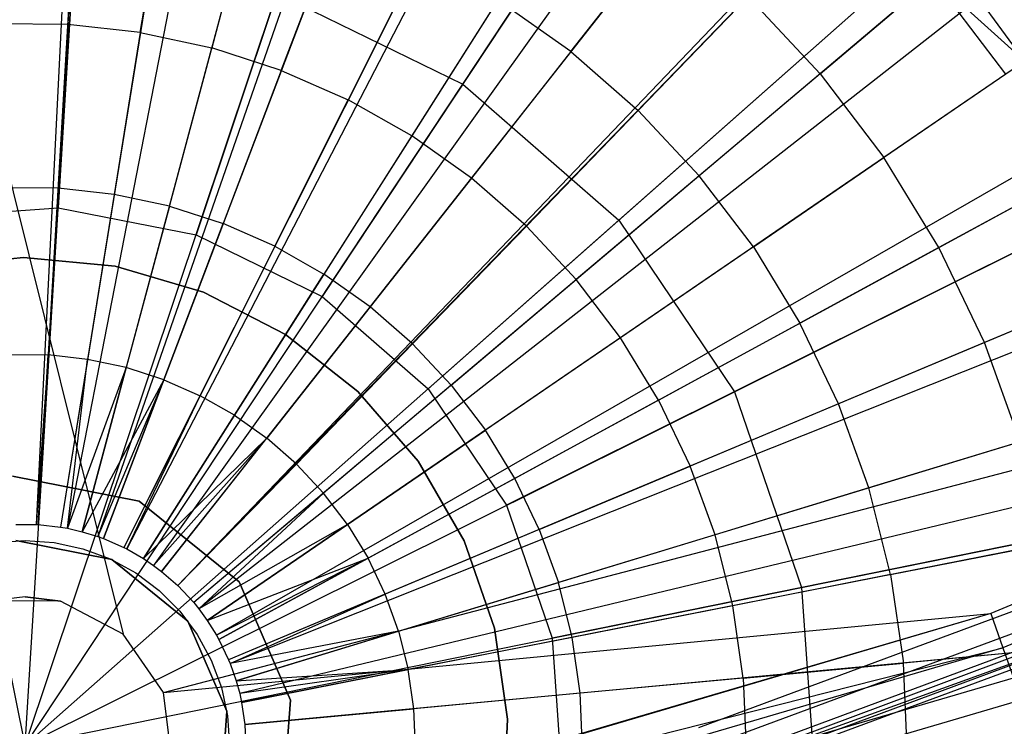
# Model space of a CAD drawing. Extents: x 0.2 to 44.2, y -21.9 to 24.
# Tile 76 of 239: x 25.9 to 27.8, y -15.9 to -14.6. Entities that reach past the tile are written whole.
import ezdxf

# ---------------------------------------------------------------- set-up
doc = ezdxf.new("R2010")
doc.units = 0
doc.header["$LTSCALE"] = 2.54
doc.layers.get('0').update_dxf_attribs({"color": 13, "linetype": 'CONTINUOUS'})

# ---------------------------------------------------------------- blocks, each defined once
blk = doc.blocks.new('GRUPUJ_2')
at = {"color": 0}
for p, q in [((22.0748, 4.4952, 28.5), (21.9831, 2.6575, 29.05)), ((22.0748, 4.4952, 28.5), (21.9831, 2.6575, 29.05)), ((22.0955, 4.4941, 28.5), (21.9869, 2.6573, 29.05)), ((22.0955, 4.4941, 28.5), (21.9869, 2.6573, 29.05)), ((22.3221, 4.4691, 28.5), (22.0281, 2.6527, 29.05)), ((22.3221, 4.4691, 28.5), (22.0281, 2.6527, 29.05)), ((22.3935, 4.4564, 28.5), (22.0412, 2.6504, 29.05)), ((22.3935, 4.4564, 28.5), (22.0412, 2.6504, 29.05)), ((22.5449, 4.4213, 28.5), (22.0688, 2.644, 29.05)), ((22.5449, 4.4213, 28.5), (22.0688, 2.644, 29.05)), ((22.7034, 4.3726, 28.5), (22.0976, 2.6351, 29.05)), ((22.7034, 4.3726, 28.5), (22.0976, 2.6351, 29.05)), ((22.7618, 4.3513, 28.5), (22.1083, 2.6313, 29.05)), ((22.7618, 4.3513, 28.5), (22.1083, 2.6313, 29.05)), ((22.9705, 4.2596, 28.5), (22.1463, 2.6146, 29.05)), ((22.9705, 4.2596, 28.5), (22.1463, 2.6146, 29.05)), ((22.9982, 4.2455, 28.5), (22.1514, 2.612, 29.05)), ((22.9982, 4.2455, 28.5), (22.1514, 2.612, 29.05)), ((23.1689, 4.1473, 28.5), (22.1824, 2.5941, 29.05)), ((23.1689, 4.1473, 28.5), (22.1824, 2.5941, 29.05)), ((23.272, 4.0778, 28.5), (22.2012, 2.5814, 29.05)), ((23.272, 4.0778, 28.5), (22.2012, 2.5814, 29.05)), ((23.3548, 4.0156, 28.5), (22.2163, 2.5701, 29.05)), ((23.3548, 4.0156, 28.5), (22.2163, 2.5701, 29.05)), ((22.0594, 3.884, 28.7518), (22.0418, 3.5857, 28.8487)), ((22.0594, 3.884, 28.7518), (22.0418, 3.5857, 28.8487)), ((22.1767, 3.5708, 28.8487), (22.2245, 3.8658, 28.7518)), ((22.1767, 3.5708, 28.8487), (22.2245, 3.8658, 28.7518)), ((23.519, 3.8728, 28.5), (22.2463, 2.5441, 29.05)), ((23.519, 3.8728, 28.5), (22.2463, 2.5441, 29.05)), ((23.5265, 3.8657, 28.5), (22.2463, 2.5441, 29.05)), ((23.5265, 3.8657, 28.5), (22.2463, 2.5441, 29.05)), ((22.3868, 3.831, 28.7518), (22.3094, 3.5424, 28.8487)), ((22.3868, 3.831, 28.7518), (22.3094, 3.5424, 28.8487)), ((22.4386, 3.5006, 28.8487), (22.5448, 3.78, 28.7518)), ((22.4386, 3.5006, 28.8487), (22.5448, 3.78, 28.7518)), ((22.9767, 3.5355, 28.7518), (23.1584, 3.7662, 28.6401)), ((22.9767, 3.5355, 28.7518), (23.1584, 3.7662, 28.6401)), ((23.6821, 3.6991, 28.5), (22.276, 2.5124, 29.05)), ((23.6821, 3.6991, 28.5), (22.276, 2.5124, 29.05)), ((22.6968, 3.7133, 28.7518), (22.5629, 3.4461, 28.8487)), ((22.6968, 3.7133, 28.7518), (22.5629, 3.4461, 28.8487)), ((23.4396, 3.4944, 28.6401), (23.6493, 3.6715, 28.5202)), ((23.4396, 3.4944, 28.6401), (23.6493, 3.6715, 28.5202)), ((23.7847, 3.4935, 28.5202), (23.6493, 3.6715, 28.5202)), ((23.8201, 3.5177, 28.5), (23.6493, 3.6715, 28.5202)), ((23.8201, 3.5177, 28.5), (23.6493, 3.6715, 28.5202)), ((23.7847, 3.4935, 28.5202), (23.6493, 3.6715, 28.5202)), ((23.7344, 3.6348, 28.5), (22.2855, 2.5007, 29.05)), ((23.7344, 3.6348, 28.5), (22.2855, 2.5007, 29.05)), ((22.8412, 3.6315, 28.7518), (22.681, 3.3792, 28.8487)), ((22.8412, 3.6315, 28.7518), (22.681, 3.3792, 28.8487)), ((22.9767, 3.5355, 28.7518), (22.8412, 3.6315, 28.7518)), ((22.9767, 3.5355, 28.7518), (22.8412, 3.6315, 28.7518)), ((23.3059, 3.6375, 28.6401), (23.1017, 3.4263, 28.7518)), ((23.3059, 3.6375, 28.6401), (23.1017, 3.4263, 28.7518)), ((23.4396, 3.4944, 28.6401), (23.3059, 3.6375, 28.6401)), ((23.4396, 3.4944, 28.6401), (23.3059, 3.6375, 28.6401)), ((23.8201, 3.5177, 28.5), (23.7344, 3.6348, 28.5)), ((23.8201, 3.5177, 28.5), (23.7344, 3.6348, 28.5)), ((22.0418, 3.5857, 28.8487), (21.9061, 3.5868, 28.8487)), ((22.0418, 3.5857, 28.8487), (21.9061, 3.5868, 28.8487)), ((22.0418, 3.5857, 28.8487), (22.0238, 3.2819, 28.9307)), ((22.0418, 3.5857, 28.8487), (22.0238, 3.2819, 28.9307)), ((22.1767, 3.5708, 28.8487), (22.0418, 3.5857, 28.8487)), ((22.1767, 3.5708, 28.8487), (22.0418, 3.5857, 28.8487)), ((22.1767, 3.5708, 28.8487), (22.1281, 3.2704, 28.9307)), ((22.1767, 3.5708, 28.8487), (22.1281, 3.2704, 28.9307)), ((22.1767, 3.5708, 28.8487), (22.3094, 3.5424, 28.8487)), ((22.1767, 3.5708, 28.8487), (22.3094, 3.5424, 28.8487)), ((22.2307, 3.2484, 28.9307), (22.3094, 3.5424, 28.8487)), ((22.2307, 3.2484, 28.9307), (22.3094, 3.5424, 28.8487)), ((22.4386, 3.5006, 28.8487), (22.3094, 3.5424, 28.8487)), ((22.4386, 3.5006, 28.8487), (22.3094, 3.5424, 28.8487)), ((22.9767, 3.5355, 28.7518), (22.7918, 3.3007, 28.8487)), ((22.9767, 3.5355, 28.7518), (22.7918, 3.3007, 28.8487)), ((22.9767, 3.5355, 28.7518), (23.1017, 3.4263, 28.7518)), ((22.9767, 3.5355, 28.7518), (23.1017, 3.4263, 28.7518)), ((23.8201, 3.5177, 28.5), (22.3011, 2.4794, 29.05)), ((23.8201, 3.5177, 28.5), (22.3011, 2.4794, 29.05)), ((22.4386, 3.5006, 28.8487), (22.3305, 3.2161, 28.9307)), ((22.4386, 3.5006, 28.8487), (22.3305, 3.2161, 28.9307)), ((22.4386, 3.5006, 28.8487), (22.5629, 3.4461, 28.8487)), ((22.4386, 3.5006, 28.8487), (22.5629, 3.4461, 28.8487)), ((23.4396, 3.4944, 28.6401), (23.2151, 3.305, 28.7518)), ((23.4396, 3.4944, 28.6401), (23.2151, 3.305, 28.7518)), ((23.4396, 3.4944, 28.6401), (23.5581, 3.3386, 28.6401)), ((23.4396, 3.4944, 28.6401), (23.5581, 3.3386, 28.6401)), ((23.7847, 3.4935, 28.5202), (23.5581, 3.3386, 28.6401)), ((23.7847, 3.4935, 28.5202), (23.5581, 3.3386, 28.6401)), ((22.4266, 3.174, 28.9307), (22.5629, 3.4461, 28.8487)), ((22.4266, 3.174, 28.9307), (22.5629, 3.4461, 28.8487)), ((22.681, 3.3792, 28.8487), (22.5629, 3.4461, 28.8487)), ((22.681, 3.3792, 28.8487), (22.5629, 3.4461, 28.8487)), ((22.894, 3.2114, 28.8487), (23.1017, 3.4263, 28.7518)), ((22.894, 3.2114, 28.8487), (23.1017, 3.4263, 28.7518)), ((23.2151, 3.305, 28.7518), (23.1017, 3.4263, 28.7518)), ((23.2151, 3.305, 28.7518), (23.1017, 3.4263, 28.7518)), ((23.9138, 3.3685, 28.5), (22.3182, 2.4522, 29.05)), ((23.9138, 3.3685, 28.5), (22.3182, 2.4522, 29.05)), ((22.681, 3.3792, 28.8487), (22.5179, 3.1223, 28.9307)), ((22.681, 3.3792, 28.8487), (22.5179, 3.1223, 28.9307)), ((22.7918, 3.3007, 28.8487), (22.681, 3.3792, 28.8487)), ((22.7918, 3.3007, 28.8487), (22.681, 3.3792, 28.8487)), ((23.3156, 3.1729, 28.7518), (23.5581, 3.3386, 28.6401)), ((23.3156, 3.1729, 28.7518), (23.5581, 3.3386, 28.6401)), ((23.6603, 3.1716, 28.6401), (23.5581, 3.3386, 28.6401)), ((23.6603, 3.1716, 28.6401), (23.5581, 3.3386, 28.6401)), ((23.9391, 3.3233, 28.5), (22.3228, 2.4439, 29.05)), ((23.9391, 3.3233, 28.5), (22.3228, 2.4439, 29.05)), ((22.7918, 3.3007, 28.8487), (22.6035, 3.0616, 28.9307)), ((22.7918, 3.3007, 28.8487), (22.6035, 3.0616, 28.9307)), ((22.894, 3.2114, 28.8487), (22.7918, 3.3007, 28.8487)), ((22.894, 3.2114, 28.8487), (22.7918, 3.3007, 28.8487)), ((23.2151, 3.305, 28.7518), (22.9867, 3.1123, 28.8487)), ((23.2151, 3.305, 28.7518), (22.9867, 3.1123, 28.8487)), ((23.3156, 3.1729, 28.7518), (23.2151, 3.305, 28.7518)), ((23.3156, 3.1729, 28.7518), (23.2151, 3.305, 28.7518)), ((23.9013, 3.3028, 28.5202), (23.6603, 3.1716, 28.6401)), ((23.9013, 3.3028, 28.5202), (23.6603, 3.1716, 28.6401)), ((22.0238, 3.2819, 28.9307), (21.9189, 3.2828, 28.9307)), ((22.0238, 3.2819, 28.9307), (21.9189, 3.2828, 28.9307)), ((22.0238, 3.2819, 28.9307), (22.0055, 2.9722, 28.9979)), ((22.0238, 3.2819, 28.9307), (22.0055, 2.9722, 28.9979)), ((22.1281, 3.2704, 28.9307), (22.0238, 3.2819, 28.9307)), ((22.1281, 3.2704, 28.9307), (22.0238, 3.2819, 28.9307)), ((22.1281, 3.2704, 28.9307), (22.0785, 2.9641, 28.9979)), ((22.1281, 3.2704, 28.9307), (22.0785, 2.9641, 28.9979)), ((22.2307, 3.2484, 28.9307), (22.1281, 3.2704, 28.9307)), ((22.2307, 3.2484, 28.9307), (22.1281, 3.2704, 28.9307)), ((22.2307, 3.2484, 28.9307), (22.1504, 2.9487, 28.9979)), ((22.2307, 3.2484, 28.9307), (22.1504, 2.9487, 28.9979)), ((22.2307, 3.2484, 28.9307), (22.3305, 3.2161, 28.9307)), ((22.2307, 3.2484, 28.9307), (22.3305, 3.2161, 28.9307)), ((22.2203, 2.9261, 28.9979), (22.3305, 3.2161, 28.9307)), ((22.2203, 2.9261, 28.9979), (22.3305, 3.2161, 28.9307)), ((22.4266, 3.174, 28.9307), (22.3305, 3.2161, 28.9307)), ((22.4266, 3.174, 28.9307), (22.3305, 3.2161, 28.9307)), ((22.894, 3.2114, 28.8487), (22.6825, 2.9926, 28.9307)), ((22.894, 3.2114, 28.8487), (22.6825, 2.9926, 28.9307)), ((22.894, 3.2114, 28.8487), (22.9867, 3.1123, 28.8487)), ((22.894, 3.2114, 28.8487), (22.9867, 3.1123, 28.8487)), ((22.4266, 3.174, 28.9307), (22.2876, 2.8966, 28.9979)), ((22.4266, 3.174, 28.9307), (22.2876, 2.8966, 28.9979)), ((22.4266, 3.174, 28.9307), (22.5179, 3.1223, 28.9307)), ((22.4266, 3.174, 28.9307), (22.5179, 3.1223, 28.9307)), ((23.3156, 3.1729, 28.7518), (23.0689, 3.0042, 28.8487)), ((23.3156, 3.1729, 28.7518), (23.0689, 3.0042, 28.8487)), ((23.3156, 3.1729, 28.7518), (23.4022, 3.0312, 28.7518)), ((23.3156, 3.1729, 28.7518), (23.4022, 3.0312, 28.7518)), ((23.6603, 3.1716, 28.6401), (23.4022, 3.0312, 28.7518)), ((23.6603, 3.1716, 28.6401), (23.4022, 3.0312, 28.7518)), ((23.745, 2.9951, 28.6401), (23.6603, 3.1716, 28.6401)), ((23.745, 2.9951, 28.6401), (23.6603, 3.1716, 28.6401)), ((24.0377, 3.1178, 28.5), (22.3408, 2.4065, 29.05)), ((24.0377, 3.1178, 28.5), (22.3408, 2.4065, 29.05)), ((22.3516, 2.8604, 28.9979), (22.5179, 3.1223, 28.9307)), ((22.3516, 2.8604, 28.9979), (22.5179, 3.1223, 28.9307)), ((22.6035, 3.0616, 28.9307), (22.5179, 3.1223, 28.9307)), ((22.6035, 3.0616, 28.9307), (22.5179, 3.1223, 28.9307)), ((22.7541, 2.916, 28.9307), (22.9867, 3.1123, 28.8487)), ((22.7541, 2.916, 28.9307), (22.9867, 3.1123, 28.8487)), ((23.0689, 3.0042, 28.8487), (22.9867, 3.1123, 28.8487)), ((23.0689, 3.0042, 28.8487), (22.9867, 3.1123, 28.8487)), ((23.9981, 3.1012, 28.5202), (23.745, 2.9951, 28.6401)), ((23.9981, 3.1012, 28.5202), (23.745, 2.9951, 28.6401)), ((24.0534, 3.0795, 28.5), (22.3436, 2.3995, 29.05)), ((24.0534, 3.0795, 28.5), (22.3436, 2.3995, 29.05)), ((22.6035, 3.0616, 28.9307), (22.4115, 2.8179, 28.9979)), ((22.6035, 3.0616, 28.9307), (22.4115, 2.8179, 28.9979)), ((22.6825, 2.9926, 28.9307), (22.6035, 3.0616, 28.9307)), ((22.6825, 2.9926, 28.9307), (22.6035, 3.0616, 28.9307)), ((23.1397, 2.8884, 28.8487), (23.4022, 3.0312, 28.7518)), ((23.1397, 2.8884, 28.8487), (23.4022, 3.0312, 28.7518)), ((23.4741, 2.8816, 28.7518), (23.4022, 3.0312, 28.7518)), ((23.4741, 2.8816, 28.7518), (23.4022, 3.0312, 28.7518)), ((23.0689, 3.0042, 28.8487), (22.8177, 2.8325, 28.9307)), ((23.0689, 3.0042, 28.8487), (22.8177, 2.8325, 28.9307)), ((23.1397, 2.8884, 28.8487), (23.0689, 3.0042, 28.8487)), ((23.1397, 2.8884, 28.8487), (23.0689, 3.0042, 28.8487)), ((22.6825, 2.9926, 28.9307), (22.4669, 2.7696, 28.9979)), ((22.6825, 2.9926, 28.9307), (22.4669, 2.7696, 28.9979)), ((22.7541, 2.916, 28.9307), (22.6825, 2.9926, 28.9307)), ((22.7541, 2.916, 28.9307), (22.6825, 2.9926, 28.9307)), ((23.745, 2.9951, 28.6401), (23.4741, 2.8816, 28.7518)), ((23.745, 2.9951, 28.6401), (23.4741, 2.8816, 28.7518)), ((23.8114, 2.811, 28.6401), (23.745, 2.9951, 28.6401)), ((23.8114, 2.811, 28.6401), (23.745, 2.9951, 28.6401)), ((21.932, 2.9728, 28.9979), (22.0055, 2.9722, 28.9979)), ((21.932, 2.9728, 28.9979), (22.0055, 2.9722, 28.9979)), ((22.0055, 2.9722, 28.9979), (21.9831, 2.6575, 29.05)), ((22.0055, 2.9722, 28.9979), (21.9831, 2.6575, 29.05)), ((21.9869, 2.6573, 29.05), (22.0055, 2.9722, 28.9979)), ((21.9869, 2.6573, 29.05), (22.0055, 2.9722, 28.9979)), ((22.0785, 2.9641, 28.9979), (22.0055, 2.9722, 28.9979)), ((22.0785, 2.9641, 28.9979), (22.0055, 2.9722, 28.9979)), ((22.0785, 2.9641, 28.9979), (22.0281, 2.6527, 29.05)), ((22.0785, 2.9641, 28.9979), (22.0281, 2.6527, 29.05)), ((22.0412, 2.6504, 29.05), (22.0785, 2.9641, 28.9979)), ((22.0412, 2.6504, 29.05), (22.0785, 2.9641, 28.9979)), ((22.1504, 2.9487, 28.9979), (22.0785, 2.9641, 28.9979)), ((22.1504, 2.9487, 28.9979), (22.0785, 2.9641, 28.9979)), ((22.1504, 2.9487, 28.9979), (22.0412, 2.6504, 29.05)), ((22.1504, 2.9487, 28.9979), (22.0412, 2.6504, 29.05)), ((22.0688, 2.644, 29.05), (22.1504, 2.9487, 28.9979)), ((22.0688, 2.644, 29.05), (22.1504, 2.9487, 28.9979)), ((22.2203, 2.9261, 28.9979), (22.1504, 2.9487, 28.9979)), ((22.2203, 2.9261, 28.9979), (22.1504, 2.9487, 28.9979)), ((22.2203, 2.9261, 28.9979), (22.0688, 2.644, 29.05)), ((22.2203, 2.9261, 28.9979), (22.0688, 2.644, 29.05)), ((22.2203, 2.9261, 28.9979), (22.0976, 2.6351, 29.05)), ((22.2203, 2.9261, 28.9979), (22.0976, 2.6351, 29.05)), ((22.1083, 2.6313, 29.05), (22.2203, 2.9261, 28.9979)), ((22.1083, 2.6313, 29.05), (22.2203, 2.9261, 28.9979)), ((22.2203, 2.9261, 28.9979), (22.2876, 2.8966, 28.9979)), ((22.2203, 2.9261, 28.9979), (22.2876, 2.8966, 28.9979)), ((22.7541, 2.916, 28.9307), (22.517, 2.7159, 28.9979)), ((22.7541, 2.916, 28.9307), (22.517, 2.7159, 28.9979)), ((22.7541, 2.916, 28.9307), (22.8177, 2.8325, 28.9307)), ((22.7541, 2.916, 28.9307), (22.8177, 2.8325, 28.9307)), ((22.2876, 2.8966, 28.9979), (22.1463, 2.6146, 29.05)), ((22.2876, 2.8966, 28.9979), (22.1463, 2.6146, 29.05)), ((22.1514, 2.612, 29.05), (22.2876, 2.8966, 28.9979)), ((22.1514, 2.612, 29.05), (22.2876, 2.8966, 28.9979)), ((22.3516, 2.8604, 28.9979), (22.2876, 2.8966, 28.9979)), ((22.3516, 2.8604, 28.9979), (22.2876, 2.8966, 28.9979)), ((24.1151, 2.9035, 28.5), (22.3549, 2.3674, 29.05)), ((24.1151, 2.9035, 28.5), (22.3549, 2.3674, 29.05)), ((23.1397, 2.8884, 28.8487), (22.8724, 2.743, 28.9307)), ((23.1397, 2.8884, 28.8487), (22.8724, 2.743, 28.9307)), ((23.1397, 2.8884, 28.8487), (23.1985, 2.766, 28.8487)), ((23.1397, 2.8884, 28.8487), (23.1985, 2.766, 28.8487)), ((23.4741, 2.8816, 28.7518), (23.1985, 2.766, 28.8487)), ((23.4741, 2.8816, 28.7518), (23.1985, 2.766, 28.8487)), ((23.5304, 2.7254, 28.7518), (23.4741, 2.8816, 28.7518)), ((23.5304, 2.7254, 28.7518), (23.4741, 2.8816, 28.7518)), ((22.1824, 2.5941, 29.05), (22.3516, 2.8604, 28.9979)), ((22.1824, 2.5941, 29.05), (22.3516, 2.8604, 28.9979)), ((22.3516, 2.8604, 28.9979), (22.4115, 2.8179, 28.9979)), ((22.3516, 2.8604, 28.9979), (22.4115, 2.8179, 28.9979)), ((22.1824, 2.5941, 29.05), (22.4115, 2.8179, 28.9979)), ((22.1824, 2.5941, 29.05), (22.4115, 2.8179, 28.9979)), ((22.4115, 2.8179, 28.9979), (22.2012, 2.5814, 29.05)), ((22.4115, 2.8179, 28.9979), (22.2012, 2.5814, 29.05)), ((22.2163, 2.5701, 29.05), (22.4115, 2.8179, 28.9979)), ((22.2163, 2.5701, 29.05), (22.4115, 2.8179, 28.9979)), ((22.4669, 2.7696, 28.9979), (22.4115, 2.8179, 28.9979)), ((22.4669, 2.7696, 28.9979), (22.4115, 2.8179, 28.9979)), ((22.5615, 2.6574, 28.9979), (22.8177, 2.8325, 28.9307)), ((22.5615, 2.6574, 28.9979), (22.8177, 2.8325, 28.9307)), ((22.8724, 2.743, 28.9307), (22.8177, 2.8325, 28.9307)), ((22.8724, 2.743, 28.9307), (22.8177, 2.8325, 28.9307)), ((23.8114, 2.811, 28.6401), (23.5304, 2.7254, 28.7518)), ((23.8114, 2.811, 28.6401), (23.5304, 2.7254, 28.7518)), ((22.2463, 2.5441, 29.05), (22.4669, 2.7696, 28.9979)), ((22.2463, 2.5441, 29.05), (22.4669, 2.7696, 28.9979)), ((24.1504, 2.7735, 28.5), (22.3613, 2.3437, 29.05)), ((24.1504, 2.7735, 28.5), (22.3613, 2.3437, 29.05)), ((22.517, 2.7159, 28.9979), (22.4669, 2.7696, 28.9979)), ((22.517, 2.7159, 28.9979), (22.4669, 2.7696, 28.9979)), ((22.9178, 2.6484, 28.9307), (23.1985, 2.766, 28.8487)), ((22.9178, 2.6484, 28.9307), (23.1985, 2.766, 28.8487)), ((23.2446, 2.6384, 28.8487), (23.1985, 2.766, 28.8487)), ((23.2446, 2.6384, 28.8487), (23.1985, 2.766, 28.8487)), ((22.1743, 2.701, 49.0161), (21.9395, 2.7475, 49.0161)), ((21.9395, 2.7475, 29.0161), (22.1743, 2.701, 29.0161)), ((22.1743, 2.701, 49.0161), (21.9395, 2.7475, 49.0161)), ((21.9395, 2.7475, 29.0161), (22.1743, 2.701, 29.0161)), ((22.8724, 2.743, 28.9307), (22.5999, 2.5947, 28.9979)), ((22.8724, 2.743, 28.9307), (22.5999, 2.5947, 28.9979)), ((22.9178, 2.6484, 28.9307), (22.8724, 2.743, 28.9307)), ((22.9178, 2.6484, 28.9307), (22.8724, 2.743, 28.9307)), ((22.517, 2.7159, 28.9979), (22.276, 2.5124, 29.05)), ((22.517, 2.7159, 28.9979), (22.276, 2.5124, 29.05)), ((22.2855, 2.5007, 29.05), (22.517, 2.7159, 28.9979)), ((22.2855, 2.5007, 29.05), (22.517, 2.7159, 28.9979)), ((22.5615, 2.6574, 28.9979), (22.517, 2.7159, 28.9979)), ((22.5615, 2.6574, 28.9979), (22.517, 2.7159, 28.9979)), ((23.5304, 2.7254, 28.7518), (23.2446, 2.6384, 28.8487)), ((23.5304, 2.7254, 28.7518), (23.2446, 2.6384, 28.8487)), ((23.5707, 2.5644, 28.7518), (23.5304, 2.7254, 28.7518)), ((23.5707, 2.5644, 28.7518), (23.5304, 2.7254, 28.7518)), ((22.3606, 2.5508, 49.0161), (22.1743, 2.701, 49.0161)), ((22.3606, 2.5508, 49.0161), (22.1743, 2.701, 49.0161)), ((22.1743, 2.701, 29.0161), (22.3606, 2.5508, 29.0161)), ((22.1743, 2.701, 49.0161), (22.1743, 2.701, 29.0161)), ((22.1743, 2.701, 29.0161), (22.3606, 2.5508, 29.0161)), ((22.1743, 2.701, 49.0161), (22.1743, 2.701, 29.0161)), ((24.1703, 2.6823, 28.5), (22.3649, 2.3271, 29.05)), ((24.1703, 2.6823, 28.5), (22.3649, 2.3271, 29.05)), ((21.9453, 2.6576, 29.05), (21.9831, 2.6575, 29.05)), ((21.9453, 2.6576, 29.05), (21.9831, 2.6575, 29.05)), ((21.9831, 2.6575, 29.05), (21.9869, 2.6573, 29.05)), ((21.9831, 2.6575, 29.05), (21.9869, 2.6573, 29.05)), ((21.9869, 2.6573, 29.05), (22.0281, 2.6527, 29.05)), ((21.9869, 2.6573, 29.05), (22.0281, 2.6527, 29.05)), ((22.0281, 2.6527, 29.05), (22.0412, 2.6504, 29.05)), ((22.0281, 2.6527, 29.05), (22.0412, 2.6504, 29.05)), ((22.5615, 2.6574, 28.9979), (22.2855, 2.5007, 29.05)), ((22.5615, 2.6574, 28.9979), (22.2855, 2.5007, 29.05)), ((22.3011, 2.4794, 29.05), (22.5615, 2.6574, 28.9979)), ((22.3011, 2.4794, 29.05), (22.5615, 2.6574, 28.9979)), ((22.5615, 2.6574, 28.9979), (22.5999, 2.5947, 28.9979)), ((22.5615, 2.6574, 28.9979), (22.5999, 2.5947, 28.9979)), ((22.0412, 2.6504, 29.05), (22.0688, 2.644, 29.05)), ((22.0412, 2.6504, 29.05), (22.0688, 2.644, 29.05)), ((22.0688, 2.644, 29.05), (22.0976, 2.6351, 29.05)), ((22.0688, 2.644, 29.05), (22.0976, 2.6351, 29.05)), ((22.0976, 2.6351, 29.05), (22.1083, 2.6313, 29.05)), ((22.0976, 2.6351, 29.05), (22.1083, 2.6313, 29.05)), ((22.9178, 2.6484, 28.9307), (22.6317, 2.5284, 28.9979)), ((22.9178, 2.6484, 28.9307), (22.6317, 2.5284, 28.9979)), ((22.9178, 2.6484, 28.9307), (22.9534, 2.5497, 28.9307)), ((22.9178, 2.6484, 28.9307), (22.9534, 2.5497, 28.9307)), ((23.2446, 2.6384, 28.8487), (22.9534, 2.5497, 28.9307)), ((23.2446, 2.6384, 28.8487), (22.9534, 2.5497, 28.9307)), ((23.2775, 2.5067, 28.8487), (23.2446, 2.6384, 28.8487)), ((23.2775, 2.5067, 28.8487), (23.2446, 2.6384, 28.8487)), ((21.9086, 2.6241, 49.0161), (21.9626, 2.628, 49.0161)), ((21.9451, 2.6276, 49.0161), (22.1235, 2.5923, 49.0161)), ((22.1235, 2.5923, 29.0161), (21.9451, 2.6276, 29.0161)), ((22.1235, 2.5923, 29.0161), (21.9451, 2.6276, 29.0161)), ((21.9451, 2.6276, 49.0161), (22.1235, 2.5923, 49.0161)), ((21.9626, 2.628, 49.0161), (22.0167, 2.6241, 49.0161)), ((22.0167, 2.6241, 49.0161), (22.0697, 2.6126, 49.0161)), ((22.1083, 2.6313, 29.05), (22.1463, 2.6146, 29.05)), ((22.1083, 2.6313, 29.05), (22.1463, 2.6146, 29.05)), ((23.5707, 2.5644, 28.7518), (23.8589, 2.6211, 28.6401)), ((23.5707, 2.5644, 28.7518), (23.8589, 2.6211, 28.6401)), ((22.0697, 2.6126, 49.0161), (22.1205, 2.5936, 49.0161)), ((22.1463, 2.6146, 29.05), (22.1514, 2.612, 29.05)), ((22.1463, 2.6146, 29.05), (22.1514, 2.612, 29.05)), ((22.1514, 2.612, 29.05), (22.1824, 2.5941, 29.05)), ((22.1514, 2.612, 29.05), (22.1824, 2.5941, 29.05)), ((22.1205, 2.5936, 49.0161), (22.1681, 2.5677, 49.0161)), ((22.1235, 2.5923, 49.0161), (22.2651, 2.4781, 49.0161)), ((22.2651, 2.4781, 29.0161), (22.1235, 2.5923, 29.0161)), ((22.1235, 2.5923, 49.0161), (22.1235, 2.5923, 29.0161)), ((22.1235, 2.5923, 49.0161), (22.1235, 2.5923, 29.0161)), ((22.2651, 2.4781, 29.0161), (22.1235, 2.5923, 29.0161)), ((22.1235, 2.5923, 49.0161), (22.2651, 2.4781, 49.0161)), ((22.1824, 2.5941, 29.05), (22.2012, 2.5814, 29.05)), ((22.1824, 2.5941, 29.05), (22.2012, 2.5814, 29.05)), ((22.2012, 2.5814, 29.05), (22.2163, 2.5701, 29.05)), ((22.2012, 2.5814, 29.05), (22.2163, 2.5701, 29.05)), ((22.3011, 2.4794, 29.05), (22.5999, 2.5947, 28.9979)), ((22.3011, 2.4794, 29.05), (22.5999, 2.5947, 28.9979)), ((22.5999, 2.5947, 28.9979), (22.3182, 2.4522, 29.05)), ((22.5999, 2.5947, 28.9979), (22.3182, 2.4522, 29.05)), ((22.3228, 2.4439, 29.05), (22.5999, 2.5947, 28.9979)), ((22.3228, 2.4439, 29.05), (22.5999, 2.5947, 28.9979)), ((22.6317, 2.5284, 28.9979), (22.5999, 2.5947, 28.9979)), ((22.6317, 2.5284, 28.9979), (22.5999, 2.5947, 28.9979)), ((22.1681, 2.5677, 49.0161), (22.2115, 2.5352, 49.0161)), ((22.2163, 2.5701, 29.05), (22.2463, 2.5441, 29.05)), ((22.2163, 2.5701, 29.05), (22.2463, 2.5441, 29.05)), ((23.5707, 2.5644, 28.7518), (23.2775, 2.5067, 28.8487)), ((23.5707, 2.5644, 28.7518), (23.2775, 2.5067, 28.8487)), ((23.5707, 2.5644, 28.7518), (23.5945, 2.4001, 28.7518)), ((23.5707, 2.5644, 28.7518), (23.5945, 2.4001, 28.7518)), ((22.2463, 2.5441, 29.05), (22.276, 2.5124, 29.05)), ((22.2463, 2.5441, 29.05), (22.276, 2.5124, 29.05)), ((22.4557, 2.3312, 49.0161), (22.3606, 2.5508, 49.0161)), ((22.3606, 2.5508, 49.0161), (22.3606, 2.5508, 29.0161)), ((22.4557, 2.3312, 49.0161), (22.3606, 2.5508, 49.0161)), ((22.3606, 2.5508, 29.0161), (22.4557, 2.3312, 29.0161)), ((22.3606, 2.5508, 49.0161), (22.3606, 2.5508, 29.0161)), ((22.3606, 2.5508, 29.0161), (22.4557, 2.3312, 29.0161)), ((22.6566, 2.4593, 28.9979), (22.9534, 2.5497, 28.9307)), ((22.6566, 2.4593, 28.9979), (22.9534, 2.5497, 28.9307)), ((22.9789, 2.4479, 28.9307), (22.9534, 2.5497, 28.9307)), ((22.9789, 2.4479, 28.9307), (22.9534, 2.5497, 28.9307)), ((22.2115, 2.5352, 49.0161), (22.2498, 2.4968, 49.0161)), ((22.6317, 2.5284, 28.9979), (22.3408, 2.4065, 29.05)), ((22.6317, 2.5284, 28.9979), (22.3408, 2.4065, 29.05)), ((22.3436, 2.3995, 29.05), (22.6317, 2.5284, 28.9979)), ((22.3436, 2.3995, 29.05), (22.6317, 2.5284, 28.9979)), ((22.6566, 2.4593, 28.9979), (22.6317, 2.5284, 28.9979)), ((22.6566, 2.4593, 28.9979), (22.6317, 2.5284, 28.9979)), ((22.276, 2.5124, 29.05), (22.2855, 2.5007, 29.05)), ((22.276, 2.5124, 29.05), (22.2855, 2.5007, 29.05)), ((23.2775, 2.5067, 28.8487), (22.9789, 2.4479, 28.9307)), ((23.2775, 2.5067, 28.8487), (22.9789, 2.4479, 28.9307)), ((23.2969, 2.3723, 28.8487), (23.2775, 2.5067, 28.8487)), ((23.2969, 2.3723, 28.8487), (23.2775, 2.5067, 28.8487)), ((22.2498, 2.4968, 49.0161), (22.2823, 2.4534, 49.0161)), ((22.2855, 2.5007, 29.05), (22.3011, 2.4794, 29.05)), ((22.2855, 2.5007, 29.05), (22.3011, 2.4794, 29.05)), ((22.2651, 2.4781, 49.0161), (22.3374, 2.3112, 49.0161)), ((22.3374, 2.3112, 29.0161), (22.2651, 2.4781, 29.0161)), ((22.2651, 2.4781, 29.0161), (22.2651, 2.4781, 49.0161)), ((22.2651, 2.4781, 29.0161), (22.2651, 2.4781, 49.0161)), ((22.3374, 2.3112, 29.0161), (22.2651, 2.4781, 29.0161)), ((22.2651, 2.4781, 49.0161), (22.3374, 2.3112, 49.0161)), ((22.3011, 2.4794, 29.05), (22.3182, 2.4522, 29.05)), ((22.3011, 2.4794, 29.05), (22.3182, 2.4522, 29.05)), ((22.2823, 2.4534, 49.0161), (22.3083, 2.4058, 49.0161)), ((22.3182, 2.4522, 29.05), (22.3228, 2.4439, 29.05)), ((22.3182, 2.4522, 29.05), (22.3228, 2.4439, 29.05)), ((22.6566, 2.4593, 28.9979), (22.3436, 2.3995, 29.05)), ((22.6566, 2.4593, 28.9979), (22.3436, 2.3995, 29.05)), ((22.3549, 2.3674, 29.05), (22.6566, 2.4593, 28.9979)), ((22.3549, 2.3674, 29.05), (22.6566, 2.4593, 28.9979)), ((24.2029, 2.4568, 28.5), (22.3709, 2.286, 29.05)), ((24.2029, 2.4568, 28.5), (22.3709, 2.286, 29.05)), ((22.6566, 2.4593, 28.9979), (22.6744, 2.388, 28.9979)), ((22.6566, 2.4593, 28.9979), (22.6744, 2.388, 28.9979)), ((22.3228, 2.4439, 29.05), (22.3408, 2.4065, 29.05)), ((22.3228, 2.4439, 29.05), (22.3408, 2.4065, 29.05)), ((22.9789, 2.4479, 28.9307), (22.6744, 2.388, 28.9979)), ((22.9789, 2.4479, 28.9307), (22.6744, 2.388, 28.9979)), ((22.9939, 2.3441, 28.9307), (22.9789, 2.4479, 28.9307)), ((22.9939, 2.3441, 28.9307), (22.9789, 2.4479, 28.9307)), ((23.8869, 2.4273, 28.6401), (23.5945, 2.4001, 28.7518)), ((23.8869, 2.4273, 28.6401), (23.5945, 2.4001, 28.7518)), ((22.3083, 2.4058, 49.0161), (22.3273, 2.3551, 49.0161)), ((22.3408, 2.4065, 29.05), (22.3436, 2.3995, 29.05)), ((22.3408, 2.4065, 29.05), (22.3436, 2.3995, 29.05)), ((22.3436, 2.3995, 29.05), (22.3549, 2.3674, 29.05)), ((22.3436, 2.3995, 29.05), (22.3549, 2.3674, 29.05)), ((23.2969, 2.3723, 28.8487), (23.5945, 2.4001, 28.7518)), ((23.2969, 2.3723, 28.8487), (23.5945, 2.4001, 28.7518)), ((23.6015, 2.2342, 28.7518), (23.5945, 2.4001, 28.7518)), ((23.6015, 2.2342, 28.7518), (23.5945, 2.4001, 28.7518)), ((22.3549, 2.3674, 29.05), (22.6744, 2.388, 28.9979)), ((22.3549, 2.3674, 29.05), (22.6744, 2.388, 28.9979)), ((22.6744, 2.388, 28.9979), (22.3613, 2.3437, 29.05)), ((22.6744, 2.388, 28.9979), (22.3613, 2.3437, 29.05)), ((22.3649, 2.3271, 29.05), (22.6744, 2.388, 28.9979)), ((22.3649, 2.3271, 29.05), (22.6744, 2.388, 28.9979)), ((22.685, 2.3153, 28.9979), (22.6744, 2.388, 28.9979)), ((22.685, 2.3153, 28.9979), (22.6744, 2.388, 28.9979)), ((22.3549, 2.3674, 29.05), (22.3613, 2.3437, 29.05)), ((22.3549, 2.3674, 29.05), (22.3613, 2.3437, 29.05)), ((23.2969, 2.3723, 28.8487), (22.9939, 2.3441, 28.9307)), ((23.2969, 2.3723, 28.8487), (22.9939, 2.3441, 28.9307)), ((23.2969, 2.3723, 28.8487), (23.3026, 2.2367, 28.8487)), ((23.2969, 2.3723, 28.8487), (23.3026, 2.2367, 28.8487)), ((22.3273, 2.3551, 49.0161), (22.3388, 2.3021, 49.0161)), ((22.3613, 2.3437, 29.05), (22.3649, 2.3271, 29.05)), ((22.3613, 2.3437, 29.05), (22.3649, 2.3271, 29.05)), ((22.9939, 2.3441, 28.9307), (22.685, 2.3153, 28.9979)), ((22.9939, 2.3441, 28.9307), (22.685, 2.3153, 28.9979)), ((22.9983, 2.2393, 28.9307), (22.9939, 2.3441, 28.9307)), ((22.9983, 2.2393, 28.9307), (22.9939, 2.3441, 28.9307)), ((22.3649, 2.3271, 29.05), (22.3709, 2.286, 29.05)), ((22.3649, 2.3271, 29.05), (22.3709, 2.286, 29.05)), ((22.4379, 2.0925, 49.0161), (22.4557, 2.3312, 49.0161)), ((22.4379, 2.0925, 49.0161), (22.4557, 2.3312, 49.0161)), ((22.4557, 2.3312, 29.0161), (22.4379, 2.0925, 29.0161)), ((22.4557, 2.3312, 29.0161), (22.4379, 2.0925, 29.0161)), ((22.4557, 2.3312, 49.0161), (22.4557, 2.3312, 29.0161)), ((22.4557, 2.3312, 49.0161), (22.4557, 2.3312, 29.0161)), ((22.3374, 2.3112, 49.0161), (22.3238, 2.1298, 49.0161)), ((22.3238, 2.1298, 29.0161), (22.3374, 2.3112, 29.0161)), ((22.3238, 2.1298, 29.0161), (22.3374, 2.3112, 29.0161)), ((22.3374, 2.3112, 49.0161), (22.3238, 2.1298, 49.0161)), ((22.3374, 2.3112, 29.0161), (22.3374, 2.3112, 49.0161)), ((22.3374, 2.3112, 29.0161), (22.3374, 2.3112, 49.0161)), ((22.3709, 2.286, 29.05), (22.685, 2.3153, 28.9979)), ((22.3709, 2.286, 29.05), (22.685, 2.3153, 28.9979)), ((22.6881, 2.2419, 28.9979), (22.685, 2.3153, 28.9979)), ((22.6881, 2.2419, 28.9979), (22.685, 2.3153, 28.9979)), ((22.3388, 2.3021, 49.0161), (22.3426, 2.248, 49.0161)), ((22.3709, 2.286, 29.05), (22.3726, 2.2445, 29.05)), ((22.3709, 2.286, 29.05), (22.3726, 2.2445, 29.05))]:
    blk.add_line(p, q, dxfattribs=at)
blk = doc.blocks.new('KARO-10934_STL')
at = {"color": 0}
for p, q in [((22.1855, 0, 125.7675), (26.1164, -15.76, 125.8828)), ((22.1855, 0, 125.7675), (26.1164, -15.76, 125.8828)), ((26.1912, -15.8683, 125.8836), (29.3953, -15.0299, 125.8858)), ((26.1912, -15.8683, 125.8836), (29.3953, -15.0299, 125.8858)), ((29.3953, -15.0299, 125.8858), (27.728, -15.7213, 125.8858)), ((29.3953, -15.0299, 125.8858), (27.728, -15.7213, 125.8858)), ((25.7609, -15.077, 41.6904), (25.9312, -15.0607, 41.6904)), ((25.9312, -15.0607, 37.6904), (25.7609, -15.077, 37.6904)), ((25.7609, -15.077, 41.6904), (25.9312, -15.0607, 41.6904)), ((25.9312, -15.0607, 37.6904), (25.7609, -15.077, 37.6904)), ((25.9312, -15.0607, 41.6904), (25.9312, -15.0607, 37.6904)), ((25.9312, -15.0607, 41.6904), (26.1015, -15.077, 41.6904)), ((26.1015, -15.077, 37.6904), (25.9312, -15.0607, 37.6904)), ((25.9312, -15.0607, 41.6904), (25.9312, -15.0607, 37.6904)), ((25.9312, -15.0607, 41.6904), (26.1015, -15.077, 41.6904)), ((26.1015, -15.077, 37.6904), (25.9312, -15.0607, 37.6904)), ((26.1015, -15.077, 41.6904), (26.1015, -15.077, 37.6904)), ((26.1015, -15.077, 41.6904), (26.2657, -15.1252, 41.6904)), ((26.2657, -15.1252, 37.6904), (26.1015, -15.077, 37.6904)), ((26.1015, -15.077, 41.6904), (26.1015, -15.077, 37.6904)), ((26.1015, -15.077, 41.6904), (26.2657, -15.1252, 41.6904)), ((26.2657, -15.1252, 37.6904), (26.1015, -15.077, 37.6904)), ((29.4244, -15.0907, 125.8986), (27.7504, -15.785, 125.8986)), ((29.4244, -15.0907, 125.8986), (27.7504, -15.785, 125.8986)), ((26.2657, -15.1252, 41.6904), (26.2657, -15.1252, 37.6904)), ((26.2657, -15.1252, 41.6904), (26.4178, -15.2036, 41.6904)), ((26.4178, -15.2036, 37.6904), (26.2657, -15.1252, 37.6904)), ((26.2657, -15.1252, 41.6904), (26.2657, -15.1252, 37.6904)), ((26.2657, -15.1252, 41.6904), (26.4178, -15.2036, 41.6904)), ((26.4178, -15.2036, 37.6904), (26.2657, -15.1252, 37.6904)), ((26.4178, -15.2036, 41.6904), (26.4178, -15.2036, 37.6904)), ((26.4178, -15.2036, 41.6904), (26.5523, -15.3094, 41.6904)), ((26.5523, -15.3094, 37.6904), (26.4178, -15.2036, 37.6904)), ((26.4178, -15.2036, 41.6904), (26.4178, -15.2036, 37.6904)), ((26.4178, -15.2036, 41.6904), (26.5523, -15.3094, 41.6904)), ((26.5523, -15.3094, 37.6904), (26.4178, -15.2036, 37.6904)), ((29.1645, -15.2818, 125.9495), (26.9186, -16.1195, 125.9495)), ((29.1645, -15.2818, 125.9495), (26.9186, -16.1195, 125.9495)), ((26.5523, -15.3094, 41.6904), (26.5523, -15.3094, 37.6904)), ((26.5523, -15.3094, 41.6904), (26.6643, -15.4387, 41.6904)), ((26.6643, -15.4387, 37.6904), (26.5523, -15.3094, 37.6904)), ((26.5523, -15.3094, 41.6904), (26.5523, -15.3094, 37.6904)), ((26.5523, -15.3094, 41.6904), (26.6643, -15.4387, 41.6904)), ((26.6643, -15.4387, 37.6904), (26.5523, -15.3094, 37.6904)), ((28.7712, -15.3466, 124.2995), (27.1849, -15.9341, 124.2995)), ((28.7712, -15.3466, 124.2995), (27.1849, -15.9341, 124.2995)), ((27.1963, -15.9706, 124.3072), (28.7863, -15.3818, 124.3072)), ((27.1963, -15.9706, 124.3072), (28.7863, -15.3818, 124.3072)), ((27.206, -16.0016, 124.3288), (28.7991, -15.4116, 124.3288)), ((27.206, -16.0016, 124.3288), (28.7991, -15.4116, 124.3288)), ((26.6643, -15.4387, 41.6904), (26.6643, -15.4387, 37.6904)), ((26.6643, -15.4387, 41.6904), (26.7499, -15.5869, 41.6904)), ((26.7499, -15.5869, 37.6904), (26.6643, -15.4387, 37.6904)), ((26.6643, -15.4387, 41.6904), (26.6643, -15.4387, 37.6904)), ((26.6643, -15.4387, 41.6904), (26.7499, -15.5869, 41.6904)), ((26.7499, -15.5869, 37.6904), (26.6643, -15.4387, 37.6904)), ((26.9186, -16.1195, 125.9495), (28.8107, -15.4385, 124.3996)), ((26.9186, -16.1195, 125.9495), (28.8107, -15.4385, 124.3996)), ((27.2125, -16.0223, 124.3613), (28.8077, -15.4315, 124.3613)), ((27.2125, -16.0223, 124.3613), (28.8077, -15.4315, 124.3613)), ((27.2148, -16.0295, 124.3996), (28.8107, -15.4385, 124.3996)), ((27.2148, -16.0295, 124.3996), (28.8107, -15.4385, 124.3996)), ((26.7499, -15.5869, 41.6904), (26.7499, -15.5869, 37.6904)), ((26.7499, -15.5869, 41.6904), (26.8058, -15.7486, 41.6904)), ((26.8058, -15.7486, 37.6904), (26.7499, -15.5869, 37.6904)), ((26.7499, -15.5869, 41.6904), (26.7499, -15.5869, 37.6904)), ((26.7499, -15.5869, 41.6904), (26.8058, -15.7486, 41.6904)), ((26.8058, -15.7486, 37.6904), (26.7499, -15.5869, 37.6904)), ((25.9341, -15.6908, 41.6668), (25.8712, -15.6981, 125.8819)), ((25.9341, -15.6908, 41.6668), (25.9999, -15.6988, 125.8821)), ((25.9999, -15.6988, 125.8821), (25.8712, -15.6981, 125.8819)), ((25.9999, -15.6988, 125.8821), (25.8712, -15.6981, 125.8819)), ((26.1164, -15.76, 125.8828), (25.9999, -15.6988, 125.8821)), ((27.728, -15.7213, 125.8858), (26.0484, -16.216, 125.8858)), ((27.728, -15.7213, 125.8858), (26.0484, -16.216, 125.8858)), ((27.728, -15.7213, 125.8858), (26.0619, -16.2093, 125.8858)), ((27.728, -15.7213, 125.8858), (26.0619, -16.2093, 125.8858)), ((26.1912, -15.8683, 125.8836), (27.728, -15.7213, 125.8858)), ((26.1912, -15.8683, 125.8836), (27.728, -15.7213, 125.8858)), ((27.728, -15.7213, 125.8858), (27.7504, -15.785, 125.8986)), ((27.728, -15.7213, 125.8858), (27.7504, -15.785, 125.8986)), ((26.8058, -15.7486, 41.6904), (26.8058, -15.7486, 37.6904)), ((26.8058, -15.7486, 41.6904), (26.8302, -15.9179, 41.6904)), ((26.8302, -15.9179, 37.6904), (26.8058, -15.7486, 37.6904)), ((26.8058, -15.7486, 41.6904), (26.8058, -15.7486, 37.6904)), ((26.8058, -15.7486, 41.6904), (26.8302, -15.9179, 41.6904)), ((26.8302, -15.9179, 37.6904), (26.8058, -15.7486, 37.6904)), ((26.1912, -15.8683, 125.8836), (26.1164, -15.76, 125.8828)), ((27.7504, -15.785, 125.8986), (26.0111, -16.2941, 125.8986)), ((27.7504, -15.785, 125.8986), (26.0111, -16.2941, 125.8986)), ((26.0484, -16.216, 125.8858), (27.7504, -15.785, 125.8986)), ((26.0484, -16.216, 125.8858), (27.7504, -15.785, 125.8986)), ((27.7504, -15.785, 125.8986), (27.7701, -15.8407, 125.9335)), ((27.7504, -15.785, 125.8986), (27.7701, -15.8407, 125.9335)), ((26.0247, -16.3516, 125.9335), (27.7701, -15.8407, 125.9335)), ((26.0247, -16.3516, 125.9335), (27.7701, -15.8407, 125.9335)), ((26.2071, -15.999, 125.8846), (26.1912, -15.8683, 125.8836)), ((26.0346, -16.3942, 125.9865), (27.7846, -15.8819, 125.9865)), ((26.0346, -16.3942, 125.9865), (27.7846, -15.8819, 125.9865)), ((26.8302, -15.9179, 41.6904), (26.822, -16.0888, 41.6904)), ((26.822, -16.0888, 37.6904), (26.8302, -15.9179, 37.6904)), ((26.8302, -15.9179, 41.6904), (26.822, -16.0888, 41.6904)), ((26.822, -16.0888, 37.6904), (26.8302, -15.9179, 37.6904)), ((26.8302, -15.9179, 41.6904), (26.8302, -15.9179, 37.6904)), ((26.8302, -15.9179, 41.6904), (26.8302, -15.9179, 37.6904))]:
    blk.add_line(p, q, dxfattribs=at)
blk.add_blockref('GRUPUJ_2', (3.9714, -18.2138, 12.8689), dxfattribs=at)
blk = doc.blocks.new('GRUPUJ_1')
at = {"color": 0}
for p, q in [((25.861, 8.3898, 39.9903), (25.7735, 6.9716, 40.4162)), ((25.861, 8.3898, 39.9903), (25.7735, 6.9716, 40.4162)), ((26.525, 7.2014, 28.6834), (27.2884, 8.3534, 29.2222)), ((26.525, 7.2014, 28.6834), (27.2884, 8.3534, 29.2222)), ((26.4811, 8.2689, 39.9903), (26.0295, 6.9217, 40.4162)), ((26.4811, 8.2689, 39.9903), (26.0295, 6.9217, 40.4162)), ((27.0487, 7.9916, 39.9903), (26.2638, 6.8072, 40.4162)), ((27.0487, 7.9916, 39.9903), (26.2638, 6.8072, 40.4162)), ((26.8149, 6.9491, 28.6834), (27.8505, 7.8643, 29.2222)), ((26.8149, 6.9491, 28.6834), (27.8505, 7.8643, 29.2222)), ((27.5253, 7.5769, 39.9903), (26.4606, 6.636, 40.4162)), ((27.5253, 7.5769, 39.9903), (26.4606, 6.636, 40.4162)), ((25.7119, 5.9743, 28.5), (25.8026, 7.4435, 28.6834)), ((25.7119, 5.9743, 28.5), (25.8026, 7.4435, 28.6834)), ((25.7119, 5.9743, 28.5), (25.4193, 7.4169, 28.6834)), ((25.7119, 5.9743, 28.5), (25.4193, 7.4169, 28.6834)), ((25.7119, 5.9743, 28.5), (26.1798, 7.37, 28.6834)), ((25.7119, 5.9743, 28.5), (26.1798, 7.37, 28.6834)), ((26.1798, 7.37, 28.6834), (26.525, 7.2014, 28.6834)), ((26.1798, 7.37, 28.6834), (26.525, 7.2014, 28.6834)), ((27.0296, 6.6304, 28.6834), (28.2667, 7.2464, 29.2222)), ((27.0296, 6.6304, 28.6834), (28.2667, 7.2464, 29.2222)), ((25.7119, 5.9743, 28.5), (26.525, 7.2014, 28.6834)), ((25.7119, 5.9743, 28.5), (26.525, 7.2014, 28.6834)), ((26.525, 7.2014, 28.6834), (26.8149, 6.9491, 28.6834)), ((26.525, 7.2014, 28.6834), (26.8149, 6.9491, 28.6834)), ((27.8783, 7.053, 39.9903), (26.6063, 6.4197, 40.4162)), ((27.8783, 7.053, 39.9903), (26.6063, 6.4197, 40.4162)), ((25.5133, 6.9535, 40.4162), (25.7735, 6.9716, 40.4162)), ((25.5133, 6.9535, 40.4162), (25.7735, 6.9716, 40.4162)), ((25.7735, 6.9716, 40.4162), (26.0295, 6.9217, 40.4162)), ((25.7735, 6.9716, 40.4162), (26.0295, 6.9217, 40.4162)), ((25.7119, 5.9743, 28.5), (26.8149, 6.9491, 28.6834)), ((25.7119, 5.9743, 28.5), (26.8149, 6.9491, 28.6834)), ((26.8149, 6.9491, 28.6834), (27.0296, 6.6304, 28.6834)), ((26.8149, 6.9491, 28.6834), (27.0296, 6.6304, 28.6834)), ((26.0295, 6.9217, 40.4162), (26.2638, 6.8072, 40.4162)), ((26.0295, 6.9217, 40.4162), (26.2638, 6.8072, 40.4162)), ((26.2638, 6.8072, 40.4162), (26.4606, 6.636, 40.4162)), ((26.2638, 6.8072, 40.4162), (26.4606, 6.636, 40.4162)), ((25.7119, 5.9743, 28.5), (27.0296, 6.6304, 28.6834)), ((25.7119, 5.9743, 28.5), (27.0296, 6.6304, 28.6834)), ((26.4606, 6.636, 40.4162), (26.6063, 6.4197, 40.4162)), ((26.4606, 6.636, 40.4162), (26.6063, 6.4197, 40.4162)), ((27.0296, 6.6304, 28.6834), (27.1545, 6.267, 28.6834)), ((27.0296, 6.6304, 28.6834), (27.1545, 6.267, 28.6834)), ((27.1545, 6.267, 28.6834), (28.5089, 6.5418, 29.2222)), ((27.1545, 6.267, 28.6834), (28.5089, 6.5418, 29.2222)), ((28.0836, 6.4555, 39.9903), (26.6911, 6.173, 40.4162)), ((28.0836, 6.4555, 39.9903), (26.6911, 6.173, 40.4162)), ((26.6063, 6.4197, 40.4162), (26.6911, 6.173, 40.4162)), ((26.6063, 6.4197, 40.4162), (26.6911, 6.173, 40.4162)), ((25.7119, 5.9743, 28.5), (27.1545, 6.267, 28.6834)), ((25.7119, 5.9743, 28.5), (27.1545, 6.267, 28.6834)), ((27.1545, 6.267, 28.6834), (27.1811, 5.8837, 28.6834)), ((27.1545, 6.267, 28.6834), (27.1811, 5.8837, 28.6834)), ((25.7119, 6.2494, 40.4162), (25.6461, 6.2414, 40.4162)), ((25.7777, 6.2414, 40.4162), (25.7119, 6.2494, 40.4162)), ((25.8943, 6.1802, 40.4162), (25.7777, 6.2414, 40.4162)), ((25.969, 6.0719, 40.4162), (25.8943, 6.1802, 40.4162)), ((26.6911, 6.173, 40.4162), (26.7091, 5.9128, 40.4162)), ((26.6911, 6.173, 40.4162), (26.7091, 5.9128, 40.4162)), ((25.9849, 5.9412, 40.4162), (25.969, 6.0719, 40.4162))]:
    blk.add_line(p, q, dxfattribs=at)
blk = doc.blocks.new('GRUPUJ_3')
at = {"color": 0}
for name, p in [('GRUPUJ_1', (0, 0)), ('KARO-10934_STL', (-0.2222, 21.9402, -1.2505))]:
    blk.add_blockref(name, p, dxfattribs=at)

msp = doc.modelspace()

# ---------------------------------------------------------------- block references
at = {"color": 0}
msp.add_blockref('GRUPUJ_3', (0.2222, -21.9402, 1.2505), dxfattribs=at)

doc.saveas('drawing.dxf')
